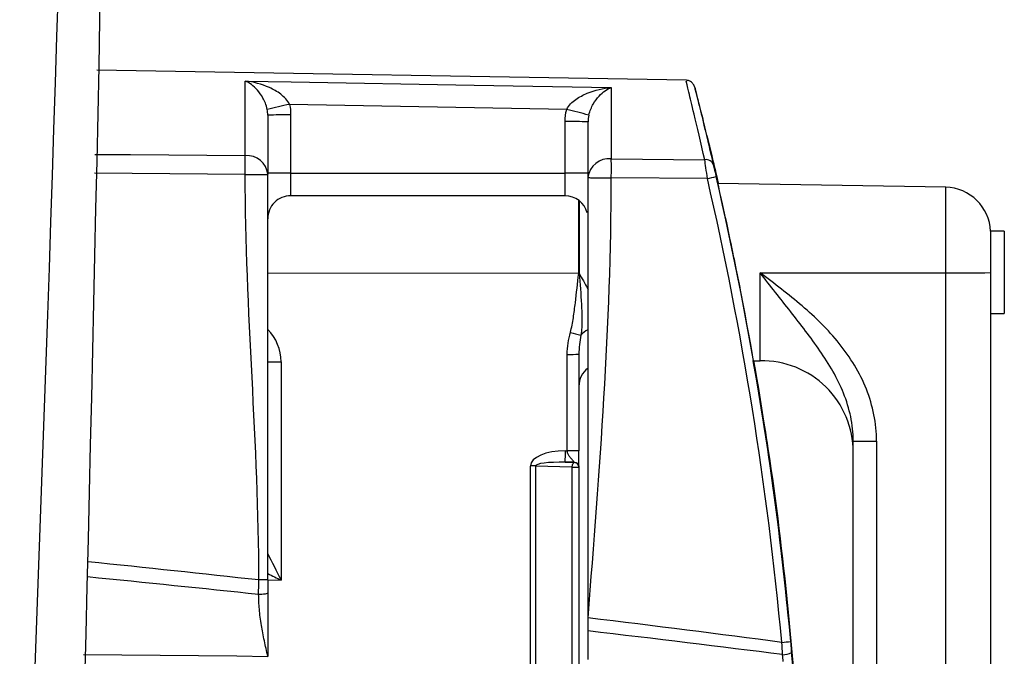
# Model space of a CAD drawing. Header units: millimetres. Extents: x -117 to 444, y -157 to 472.
# Tile 56 of 160: x 122.47 to 133.23, y 126.56 to 133.52. Entities that reach past the tile are written whole.
import ezdxf

# ---------------------------------------------------------------- set-up
doc = ezdxf.new("R2010")
doc.units = ezdxf.units.MM

msp = doc.modelspace()

# ---------------------------------------------------------------- linework, layer by layer
at = {"color": 7, "linetype": 'Continuous', "lineweight": 25}
for p, q in [((129.758, 132.853), (123.314, 132.965)), ((124.937, 132.029), (124.937, 132.844)), ((128.937, 132.773), (128.937, 131.994)), ((128.45, 132.535), (125.421, 132.589)), ((125.433, 132.474), (125.433, 131.838)), ((125.183, 132.472), (125.183, 131.825)), ((128.433, 131.838), (128.433, 132.401)), ((128.683, 131.789), (128.683, 132.399)), ((130.004, 132.155), (130.002, 132.161)), ((128.937, 131.994), (129.959, 131.985)), ((124.937, 131.824), (123.288, 131.838)), ((125.433, 131.838), (125.433, 131.59)), ((125.433, 131.838), (128.433, 131.838)), ((128.433, 131.59), (128.433, 131.838)), ((129.988, 131.778), (128.937, 131.787)), ((132.592, 131.683), (130.103, 131.726)), ((132.592, 130.747), (132.592, 131.683)), ((128.433, 131.59), (125.433, 131.59)), ((128.581, 130.746), (128.581, 131.542)), ((128.585, 131.538), (128.585, 130.746)), ((133.233, 131.203), (133.082, 131.203)), ((133.082, 131.203), (133.082, 130.75)), ((133.233, 131.203), (133.233, 130.303)), ((125.183, 130.747), (128.581, 130.746)), ((130.565, 130.747), (132.592, 130.747)), ((130.565, 129.787), (130.565, 130.747)), ((132.592, 123.417), (132.592, 130.747)), ((133.083, 130.618), (133.083, 123.424)), ((133.083, 130.303), (133.233, 130.303)), ((128.456, 128.803), (128.456, 129.858)), ((128.583, 129.858), (128.583, 128.804)), ((130.482, 129.786), (130.565, 129.787)), ((125.329, 129.775), (125.329, 127.388)), ((131.582, 125.6), (131.582, 128.909)), ((131.837, 128.908), (131.837, 123.404)), ((128.435, 128.803), (128.456, 128.803)), ((128.055, 125.726), (128.055, 128.636)), ((128.51, 128.624), (128.109, 128.636)), ((128.109, 128.636), (128.109, 125.726)), ((128.433, 128.678), (128.533, 128.675)), ((128.533, 128.677), (128.433, 128.678)), ((128.51, 125.73), (128.51, 128.624)), ((128.533, 128.675), (128.533, 128.677)), ((128.583, 128.627), (128.583, 128.625)), ((128.583, 128.625), (128.583, 125.73)), ((125.329, 127.388), (125.183, 127.386)), ((128.683, 126.521), (128.683, 126.833))]:
    msp.add_line(p, q, dxfattribs=at)
at = {"color": 7, "linetype": 'Continuous', "lineweight": 25, "flags": 128}
for points in [[(124.937, 132.844), (125.437, 132.836), (127.437, 132.8), (128.937, 132.773)], [(123.293, 132.043), (123.682, 132.04), (124.937, 132.029)], [(128.585, 130.746), (128.585, 130.746), (128.584, 130.746), (128.583, 130.746), (128.583, 130.746), (128.582, 130.746), (128.582, 130.746), (128.581, 130.746), (128.581, 130.746)], [(128.585, 130.743), (128.584, 130.743), (128.584, 130.743), (128.583, 130.743), (128.583, 130.743), (128.582, 130.743), (128.582, 130.743), (128.581, 130.743), (128.581, 130.743)], [(128.51, 128.624), (128.511, 128.634), (128.512, 128.643), (128.514, 128.651), (128.517, 128.659), (128.521, 128.665), (128.524, 128.67), (128.529, 128.673), (128.533, 128.675)], [(123.168, 126.576), (124.846, 126.56), (125.183, 126.556)]]:
    msp.add_lwpolyline(points, dxfattribs=at)
at = {"color": 7, "linetype": 'Continuous', "lineweight": 25}
for centre, radius, start, end in [((127.913, 120.814), 12.036, 101.9502, 103.1394), ((125.37, 122.299), 10.175, 89.6481, 91.0559), ((125.435, 120.469), 12.437, 74.8246, 75.9747), ((128.495, 122.226), 10.175, 88.9441, 90.3519), ((124.955, 131.8), 0.23, 6.2499, 94.3414), ((115.67, 131.926), 9.267, 359.3647, 0.6353), ((128.913, 131.763), 0.232, 84.068, 173.6904), ((119.742, 131.891), 9.196, 359.3563, 0.6437), ((129.971, 131.898), 0.0876, 18.2211, 98.1159), ((125.37, 121.664), 10.175, 89.6481, 91.0559), ((128.495, 121.664), 10.175, 88.9441, 90.3519), ((124.998, 141.76), 9.937, 269.65, 271.0664), ((129.454, 134.199), 2.479, 282.4219, 284.697), ((132.583, 131.183), 0.5, 2.2806, 89), ((125.433, 131.34), 0.25, 89.9995, 179.9995), ((128.433, 131.34), 0.25, 14.9175, 90.0004), ((132.706, 152.522), 21.775, 269.6984, 270.99), ((128.761, 129.938), 0.202, 113.4179, 140.2722), ((129.994, 135.503), 5.611, 254.4533, 255.6749), ((128.488, 135.064), 5.207, 269.6461, 271.0457), ((130.582, 128.787), 1, 0, 91), ((125.326, 163.154), 33.379, 269.7543, 270.0042), ((128.833, 129.507), 0.25, 126.8699, 180), ((131.772, 139.321), 10.413, 268.9543, 270.3539), ((126.377, 128.776), 2.059, 357.2568, 0.7524), ((128.054, 110.34), 18.297, 89.8268, 89.9977), ((128.534, 131.879), 3.254, 269.5757, 270.8557), ((128.533, 128.625), 0.05, 0.0491, 90.049), ((130.535, 129.871), 3.173, 274.8032, 276.5785), ((130.817, 126.772), 0.198, 267.7846, 297.7354)]:
    msp.add_arc(centre, radius, start, end, dxfattribs=at)
for centre, major_axis, ratio, start_param, end_param in [((92.933, 123.274), (29.208, -24.506), 0.999891, 0.921719, 0.924645), ((92.935, 123.231), (29.125, 24.449), 0.999891, 5.676396, 5.811512), ((92.933, 123.232), (29.208, 24.506), 0.999891, 5.676621, 5.811736), ((92.933, 123.248), (29.216, -24.497), 0.999892, 0.889761, 0.897047), ((124.829, 129.775), (0.173, 0.469), 0.999236, 5.066651, 5.849756), ((92.933, 123.274), (29.208, -24.506), 0.999891, 0.78953, 0.869818), ((128.454, 128.628), (0.399, -0.011), 0.438303, 1.629107, 3.153255), ((128.452, 128.627), (0.342, -0.01), 0.145963, 1.629386, 3.153533), ((125.333, 127.39), (-0.25, 0.492), 0.008313, 0.943645, 1.569693), ((-1345.809, 123.132), (1489.539, 0.16), 0.017455, 0.15839, 0.166151), ((-1345.826, 123.139), (1489.539, 0.154), 0.016783, 0.158323, 0.166096), ((125.333, 127.39), (0.496, -0.242), 0.00597, 4.407899, 4.706499), ((-1345.809, 123.132), (1489.539, 0.16), 0.017455, 0.131853, 0.142259), ((-1345.826, 123.139), (1489.539, 0.154), 0.016783, 0.131717, 0.142177)]:
    msp.add_ellipse(centre, major_axis=major_axis, ratio=ratio, start_param=start_param, end_param=end_param, dxfattribs=at)
for points in [[(123.629, 154.709), (123.558, 143.679), (123.368, 132.655), (123.056, 121.638)], [(123.368, 154.614), (123.21, 143.801), (122.911, 132.991), (122.471, 122.186)], [(125.421, 132.589), (125.429, 132.551), (125.433, 132.513), (125.433, 132.474)], [(125.183, 132.472), (125.183, 132.493), (125.181, 132.514), (125.177, 132.535)], [(128.433, 132.401), (128.433, 132.446), (128.438, 132.491), (128.45, 132.535)], [(128.691, 132.472), (128.686, 132.448), (128.683, 132.424), (128.683, 132.399)], [(129.988, 131.778), (129.977, 131.859), (129.966, 131.938), (129.959, 131.985)], [(130.083, 131.835), (130.072, 131.883), (130.061, 131.931), (130.054, 131.959)], [(130.054, 131.926), (130.061, 131.897), (130.072, 131.85), (130.083, 131.801)], [(125.085, 127.391), (125.085, 128.869), (124.937, 130.346), (124.937, 131.824)], [(125.183, 127.392), (125.183, 128.869), (125.183, 130.348), (125.183, 131.825)], [(128.683, 126.977), (128.683, 128.581), (128.683, 130.185), (128.683, 131.789)], [(128.683, 126.977), (128.81, 128.58), (128.937, 130.184), (128.937, 131.787)], [(128.581, 130.743), (128.581, 130.744), (128.581, 130.745), (128.581, 130.746)], [(128.585, 130.746), (128.585, 130.745), (128.585, 130.744), (128.585, 130.743)], [(133.082, 130.75), (133.082, 130.705), (133.083, 130.66), (133.083, 130.618)], [(128.456, 129.858), (128.456, 129.939), (128.469, 130.019), (128.49, 130.098)], [(128.606, 130.067), (128.592, 129.998), (128.583, 129.929), (128.583, 129.858)], [(125.083, 127.232), (125.083, 127.284), (125.084, 127.338), (125.085, 127.391)], [(128.683, 126.833), (128.683, 126.881), (128.683, 126.929), (128.683, 126.977)], [(130.81, 126.574), (130.807, 126.619), (130.804, 126.664), (130.801, 126.709)], [(130.909, 126.63), (130.906, 126.671), (130.902, 126.711), (130.898, 126.752)], [(130.898, 126.719), (130.902, 126.678), (130.906, 126.637), (130.909, 126.597)], [(130.817, 126.498), (130.814, 126.523), (130.812, 126.549), (130.81, 126.574)], [(130.916, 126.553), (130.914, 126.579), (130.912, 126.605), (130.909, 126.63)], [(130.909, 126.597), (130.912, 126.571), (130.914, 126.546), (130.916, 126.52)]]:
    msp.add_open_spline(points, degree=3, dxfattribs=at)
for points, knots in [([(125.177, 132.535), (125.167, 132.584), (125.149, 132.624), (125.112, 132.692), (125.091, 132.721), (125.028, 132.794), (124.982, 132.826), (124.937, 132.844)], [0, 0, 0, 0, 0.25, 0.25, 0.5, 0.5, 1, 1, 1, 1]), ([(125.421, 132.589), (125.4, 132.636), (125.362, 132.671), (125.286, 132.73), (125.244, 132.753), (125.116, 132.811), (125.026, 132.834), (124.937, 132.844)], [0, 0, 0, 0, 0.25, 0.25, 0.5, 0.5, 1, 1, 1, 1]), ([(129.959, 131.985), (129.917, 132.166), (129.843, 132.483), (129.781, 132.739), (129.753, 132.855), (129.756, 132.841), (129.758, 132.837)], [0, 0, 0, 0, 0.3543595, 0.6187613, 0.8907077, 1, 1, 1, 1]), ([(129.892, 132.617), (129.891, 132.622), (129.871, 132.697), (129.859, 132.743), (129.851, 132.773), (129.848, 132.782), (129.846, 132.787), (129.842, 132.798), (129.835, 132.809), (129.823, 132.824), (129.802, 132.841), (129.779, 132.851), (129.763, 132.851), (129.758, 132.851)], [0, 0, 0, 0, 0.034116, 0.537425, 0.791309, 0.859335, 0.902359, 0.916229, 0.927497, 0.942843, 0.964218, 0.988559, 1, 1, 1, 1]), ([(128.45, 132.535), (128.472, 132.581), (128.51, 132.615), (128.588, 132.671), (128.631, 132.693), (128.759, 132.746), (128.849, 132.766), (128.937, 132.773)], [0, 0, 0, 0, 0.25, 0.25, 0.5, 0.5, 1, 1, 1, 1]), ([(128.691, 132.472), (128.703, 132.521), (128.721, 132.56), (128.76, 132.627), (128.782, 132.655), (128.847, 132.726), (128.892, 132.757), (128.937, 132.773)], [0, 0, 0, 0, 0.25, 0.25, 0.5, 0.5, 1, 1, 1, 1]), ([(129.853, 132.763), (129.852, 132.766), (129.848, 132.778), (129.876, 132.665), (129.938, 132.417), (130.012, 132.104), (130.054, 131.926)], [0, 0, 0, 0, 0.091334, 0.364825, 0.638343, 1, 1, 1, 1]), ([(129.892, 132.617), (129.877, 132.675), (129.851, 132.773), (129.852, 132.766), (129.853, 132.763)], [0, 0, 0, 0, 0.588826, 1, 1, 1, 1]), ([(130.054, 131.959), (130.022, 132.092), (129.958, 132.358), (129.905, 132.566), (129.892, 132.615), (129.892, 132.617)], [0, 0, 0, 0, 0.490538, 0.981002, 1, 1, 1, 1]), ([(130.004, 132.155), (130.003, 132.158), (129.993, 132.202), (129.999, 132.174), (130.006, 132.148)], [0, 0, 0, 0, 0.061238, 1, 1, 1, 1]), ([(130.303, 130.794), (130.292, 130.847), (130.25, 131.056), (130.174, 131.409), (130.09, 131.784), (130.027, 132.057), (130.011, 132.123), (130.004, 132.155)], [0, 0, 0, 0, 0.08298, 0.323469, 0.557896, 0.786737, 1, 1, 1, 1]), ([(130.006, 132.148), (130.006, 132.148), (130.007, 132.145), (130.034, 132.034), (130.066, 131.902), (130.1, 131.75), (130.105, 131.726)], [0, 0, 0, 0, 0.03145, 0.365619, 0.899842, 1, 1, 1, 1]), ([(128.683, 131.789), (128.683, 131.789), (128.688, 131.789), (128.713, 131.788), (128.733, 131.788), (128.783, 131.788), (128.813, 131.788), (128.875, 131.787), (128.908, 131.787), (128.937, 131.787)], [0, 0, 0, 0, 0.25, 0.25, 0.5, 0.5, 0.75, 0.75, 1, 1, 1, 1]), ([(128.49, 130.098), (128.505, 130.15), (128.514, 130.204), (128.531, 130.311), (128.538, 130.365), (128.558, 130.527), (128.569, 130.635), (128.581, 130.743)], [0, 0, 0, 0, 0.25, 0.25, 0.5, 0.5, 1, 1, 1, 1]), ([(128.585, 130.743), (128.595, 130.629), (128.605, 130.515), (128.614, 130.345), (128.616, 130.288), (128.616, 130.177), (128.614, 130.121), (128.606, 130.067)], [0, 0, 0, 0, 0.5, 0.5, 0.75, 0.75, 1, 1, 1, 1]), ([(128.585, 130.743), (128.585, 130.743), (128.616, 130.688), (128.654, 130.627), (128.681, 130.567), (128.683, 130.562)], [0, 0, 0, 0, 0.0016398, 0.9130212, 1, 1, 1, 1]), ([(131.582, 128.909), (131.582, 129), (131.572, 129.089), (131.536, 129.263), (131.509, 129.349), (131.409, 129.597), (131.318, 129.751), (131.117, 130.043), (131.008, 130.183), (130.843, 130.393), (130.787, 130.464), (130.676, 130.605), (130.62, 130.676), (130.565, 130.747)], [0, 0, 0, 0, 0.125, 0.125, 0.25, 0.25, 0.5, 0.5, 0.75, 0.75, 0.875, 0.875, 1, 1, 1, 1]), ([(131.837, 128.908), (131.837, 129.006), (131.827, 129.102), (131.789, 129.292), (131.761, 129.386), (131.689, 129.567), (131.646, 129.654), (131.546, 129.82), (131.489, 129.9), (131.308, 130.127), (131.169, 130.261), (130.875, 130.513), (130.719, 130.63), (130.565, 130.747)], [0, 0, 0, 0, 0.125, 0.125, 0.25, 0.25, 0.375, 0.375, 0.5, 0.5, 0.75, 0.75, 1, 1, 1, 1]), ([(131.058, 123.228), (131.058, 124.463), (130.999, 125.692), (130.762, 128.135), (130.587, 129.338), (130.357, 130.521)], [0, 0, 0, 0, 0.5, 0.5, 1, 1, 1, 1]), ([(130.486, 129.786), (130.543, 129.466), (130.702, 128.575), (130.88, 127.036), (131.012, 125.49), (131.029, 124.527), (131.034, 124.201)], [0, 0, 0, 0, 0.17561, 0.490218, 0.827594, 1, 1, 1, 1]), ([(128.583, 128.804), (128.583, 128.804), (128.57, 128.803), (128.521, 128.803), (128.485, 128.803), (128.456, 128.803)], [0, 0, 0, 0, 0.5, 0.5, 1, 1, 1, 1]), ([(128.533, 128.677), (128.533, 128.678), (128.532, 128.68), (128.527, 128.686), (128.519, 128.696), (128.508, 128.708), (128.492, 128.726), (128.474, 128.748), (128.459, 128.776), (128.457, 128.795), (128.456, 128.803)], [0, 0, 0, 0, 0.098893, 0.200671, 0.307241, 0.420266, 0.541145, 0.72989, 0.880844, 1, 1, 1, 1]), ([(128.583, 128.628), (128.583, 128.631), (128.583, 128.645), (128.583, 128.691), (128.583, 128.721), (128.583, 128.804)], [0, 0, 0, 0, 0.5, 0.5, 1, 1, 1, 1]), ([(128.533, 128.677), (128.545, 128.677), (128.558, 128.673), (128.578, 128.653), (128.583, 128.639), (128.583, 128.628)], [0, 0, 0, 0, 0.5, 0.5, 1, 1, 1, 1]), ([(125.183, 127.392), (125.183, 127.392), (125.173, 127.391), (125.135, 127.391), (125.108, 127.391), (125.085, 127.391)], [0, 0, 0, 0, 0.5, 0.5, 1, 1, 1, 1]), ([(125.183, 127.392), (125.183, 127.368), (125.183, 127.32), (125.183, 127.272), (125.183, 127.248)], [0, 0, 0, 0, 0.49998, 1, 1, 1, 1]), ([(125.183, 127.248), (125.183, 127.244), (125.173, 127.24), (125.134, 127.233), (125.106, 127.232), (125.083, 127.232)], [0, 0, 0, 0, 0.5, 0.5, 1, 1, 1, 1]), ([(125.183, 126.556), (125.17, 126.613), (125.151, 126.699), (125.129, 126.811), (125.108, 126.927), (125.088, 127.066), (125.085, 127.179), (125.083, 127.232)], [0, 0, 0, 0, 0.252535, 0.385332, 0.503746, 0.766543, 1, 1, 1, 1]), ([(125.183, 127.248), (125.183, 127.222), (125.183, 127.168), (125.183, 127.085), (125.183, 126.996), (125.183, 126.908), (125.183, 126.819), (125.183, 126.703), (125.183, 126.614), (125.183, 126.556)], [0, 0, 0, 0, 0.114162, 0.234854, 0.362335, 0.496822, 0.616097, 0.747935, 1, 1, 1, 1])]:
    msp.add_open_spline(points, degree=3, knots=knots, dxfattribs=at)

doc.saveas('drawing.dxf')
